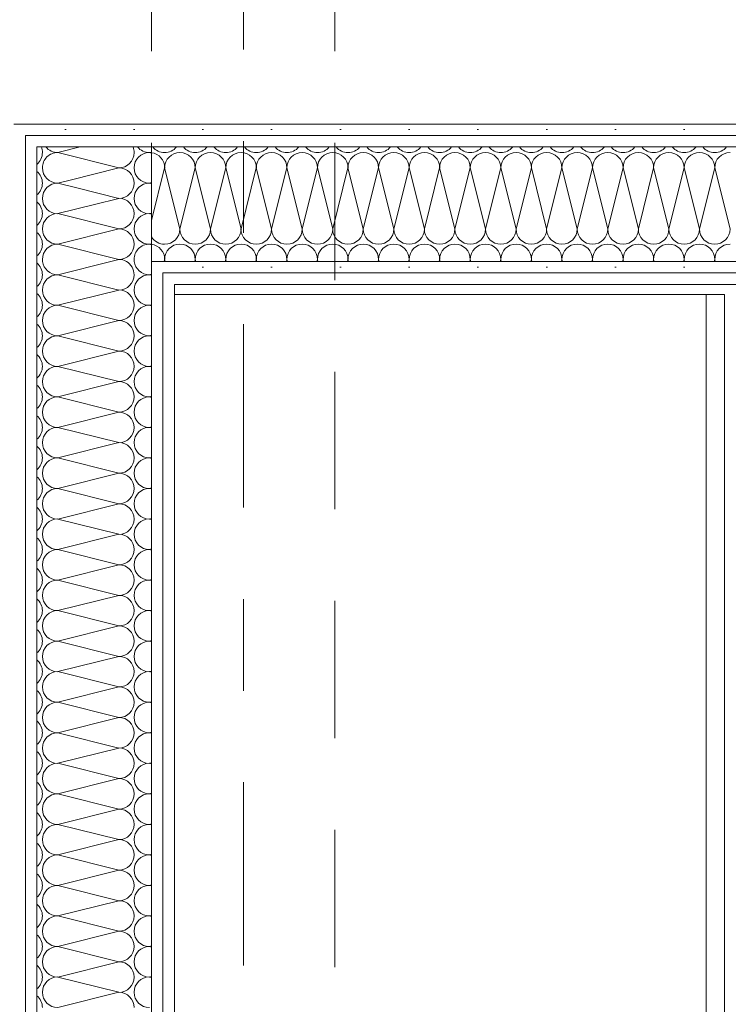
# Model space of a CAD drawing. Header units: metres. Extents: x -167 to 233, y -155 to 122.
# Tile 43 of 176: x 42.507 to 43.28, y 31.349 to 32.424. Entities that reach past the tile are written whole.
import ezdxf
from ezdxf.enums import TextEntityAlignment as Align

# ---------------------------------------------------------------- set-up
doc = ezdxf.new("R2010")
doc.units = ezdxf.units.M
doc.header["$MEASUREMENT"] = 0
doc.linetypes.add('Raster', pattern=[0.4, 0.2, -0.1, 0, -0.1])
doc.linetypes.add('Untersicht', pattern=[0.2, 0.15, -0.05])
for name, color, linetype in [('10 Wand außen', 7, 'Continuous'), ('20 Träger', 7, 'Continuous'), ('50 Möblierung', 7, 'Continuous'), ('90 Achsraster', 7, 'Continuous')]:
    doc.layers.add(name, color=color, linetype=linetype)
doc.styles.add('ERSTELLTER_STIL_2', font='arial.ttf')
pattern_1 = [(0, (27236.132094, 33357.27905), (0, 0.075), [0, -0.075])]

# ---------------------------------------------------------------- blocks, each defined once
blk = doc.blocks.new('*X18', base_point=(27236.1321, 33357.279))
at = {"layer": '10 Wand außen', "color": 8, "linetype": 'Continuous', "lineweight": 18}
for p, q in [((42.5488, 32.279), (42.5733, 32.2852)), ((42.5488, 32.279), (42.6154, 32.2624)), ((42.6488, 32.279), (42.6511, 32.2796)), ((42.6488, 32.279), (42.6511, 32.2785)), ((42.5622, 32.2491), (42.6154, 32.2624)), ((42.6488, 32.2457), (42.6511, 32.2463)), ((42.6488, 32.2457), (42.6511, 32.2451)), ((42.5712, 32.2401), (42.6154, 32.229)), ((42.5889, 32.2224), (42.6154, 32.229)), ((42.6488, 32.2124), (42.6511, 32.213)), ((42.6488, 32.2124), (42.6511, 32.2118)), ((42.6488, 32.179), (42.6511, 32.1796)), ((42.6488, 32.179), (42.6511, 32.1785))]:
    blk.add_line(p, q, dxfattribs=at)
for centre, start, end in [((42.5154, 32.279), 0.4414, 21.5986), ((42.5488, 32.2957), 219.1902, 270), ((42.5488, 32.2624), 90, 134.6891), ((42.6154, 32.279), 270, 0), ((42.6154, 32.279), 0, 21.5986), ((42.6488, 32.2624), 90, 180), ((42.6488, 32.2957), 219.1902, 270), ((42.6154, 32.2457), 0, 90), ((42.6488, 32.2624), 180, 270), ((42.6154, 32.2457), 270, 0), ((42.6488, 32.229), 90, 180), ((42.6154, 32.2124), 0, 90), ((42.6488, 32.229), 180, 270), ((42.6154, 32.2124), 270.4381, 0), ((42.6488, 32.1957), 90, 180), ((42.6154, 32.179), 0.4414, 89.5586), ((42.6488, 32.1957), 180, 270), ((42.6488, 32.1624), 90, 134.6891)]:
    blk.add_arc(centre, 0.0167, start, end, dxfattribs=at)
blk = doc.blocks.new('*X19', base_point=(27236.1321, 33357.279))
at = {"layer": '10 Wand außen', "color": 8, "linetype": 'Continuous', "lineweight": 18}
for p, q in [((42.5488, 32.2457), (42.5622, 32.2491)), ((42.5488, 32.2457), (42.5712, 32.2401)), ((42.5488, 32.2124), (42.5889, 32.2224)), ((42.5488, 32.2124), (42.6154, 32.1957)), ((42.5488, 32.179), (42.6154, 32.1957)), ((42.5488, 32.179), (42.6154, 32.1624)), ((42.6066, 32.1602), (42.6154, 32.1624))]:
    blk.add_line(p, q, dxfattribs=at)
for centre, start, end in [((42.5154, 32.279), 309.7599, 0), ((42.5154, 32.279), 0, 0.4414), ((42.5488, 32.2624), 134.6891, 180), ((42.5154, 32.2457), 0, 50.2401), ((42.5488, 32.2624), 180, 270), ((42.5154, 32.2457), 309.7599, 0), ((42.5488, 32.229), 90, 180), ((42.5154, 32.2124), 0, 50.2401), ((42.5488, 32.229), 180, 270), ((42.5154, 32.2124), 309.7599, 0), ((42.5488, 32.1957), 90, 180), ((42.5154, 32.179), 0, 50.2401), ((42.5488, 32.1957), 180, 270), ((42.6154, 32.2124), 270, 270.4381), ((42.6154, 32.179), 89.5586, 90), ((42.5154, 32.179), 309.7599, 0), ((42.5488, 32.1624), 90, 180), ((42.6154, 32.179), 270, 0), ((42.6154, 32.179), 0, 0.4414), ((42.6488, 32.1624), 134.6891, 180), ((42.5488, 32.1624), 180, 187.5792), ((42.6154, 32.1457), 60.2389, 90), ((42.6488, 32.1624), 180, 187.5792)]:
    blk.add_arc(centre, 0.0167, start, end, dxfattribs=at)
blk = doc.blocks.new('*X20', base_point=(27236.1321, 33357.279))
at = {"layer": '10 Wand außen', "color": 8, "linetype": 'Continuous', "lineweight": 18}
for p, q in [((42.5488, 32.1457), (42.6066, 32.1602)), ((42.5488, 32.1457), (42.6154, 32.129)), ((42.6488, 32.1457), (42.6511, 32.1463)), ((42.6488, 32.1457), (42.6511, 32.1451)), ((42.5488, 32.1124), (42.6154, 32.129)), ((42.5488, 32.1124), (42.6154, 32.0957)), ((42.6488, 32.1124), (42.6511, 32.113)), ((42.6488, 32.1124), (42.6511, 32.1118)), ((42.5488, 32.079), (42.6154, 32.0957)), ((42.5488, 32.079), (42.6154, 32.0624)), ((42.6488, 32.079), (42.6511, 32.0796)), ((42.6488, 32.079), (42.6511, 32.0785)), ((42.5488, 32.0457), (42.6154, 32.0624)), ((42.5488, 32.0457), (42.6154, 32.029)), ((42.6488, 32.0457), (42.6511, 32.0463)), ((42.6488, 32.0457), (42.6511, 32.0451)), ((42.5488, 32.0124), (42.6154, 32.029)), ((42.5488, 32.0124), (42.6154, 31.9957)), ((42.6488, 32.0124), (42.6511, 32.013)), ((42.6488, 32.0124), (42.6511, 32.0118)), ((42.5488, 31.979), (42.6154, 31.9957)), ((42.5488, 31.979), (42.6154, 31.9624)), ((42.6488, 31.979), (42.6511, 31.9796)), ((42.6488, 31.979), (42.6511, 31.9785)), ((42.5488, 31.9457), (42.6154, 31.9624)), ((42.5488, 31.9457), (42.6154, 31.929)), ((42.6488, 31.9457), (42.6511, 31.9463)), ((42.6488, 31.9457), (42.6511, 31.9451)), ((42.5488, 31.9124), (42.6154, 31.929)), ((42.5488, 31.9124), (42.6154, 31.8957)), ((42.6488, 31.9124), (42.6511, 31.913)), ((42.6488, 31.9124), (42.6511, 31.9118)), ((42.5488, 31.879), (42.6154, 31.8957)), ((42.6488, 31.879), (42.6511, 31.8796)), ((42.5488, 31.879), (42.6154, 31.8624)), ((42.6488, 31.879), (42.6511, 31.8785)), ((42.5488, 31.8457), (42.6154, 31.8624)), ((42.5488, 31.8457), (42.6154, 31.829)), ((42.6488, 31.8457), (42.6511, 31.8463)), ((42.6488, 31.8457), (42.6511, 31.8451)), ((42.5488, 31.8124), (42.6154, 31.829)), ((42.5488, 31.8124), (42.6154, 31.7957)), ((42.6488, 31.8124), (42.6511, 31.813)), ((42.6488, 31.8124), (42.6511, 31.8118)), ((42.5488, 31.779), (42.6154, 31.7957)), ((42.5488, 31.779), (42.6154, 31.7624)), ((42.6488, 31.779), (42.6511, 31.7796)), ((42.6488, 31.779), (42.6511, 31.7785)), ((42.5488, 31.7457), (42.6154, 31.7624)), ((42.5488, 31.7457), (42.6154, 31.729)), ((42.6488, 31.7457), (42.6511, 31.7463)), ((42.6488, 31.7457), (42.6511, 31.7451)), ((42.5488, 31.7124), (42.6154, 31.729)), ((42.5488, 31.7124), (42.6154, 31.6957)), ((42.6488, 31.7124), (42.6511, 31.713)), ((42.6488, 31.7124), (42.6511, 31.7118)), ((42.5488, 31.679), (42.6154, 31.6957)), ((42.5488, 31.679), (42.6154, 31.6624)), ((42.6488, 31.679), (42.6511, 31.6796)), ((42.6488, 31.679), (42.6511, 31.6785)), ((42.5488, 31.6457), (42.6154, 31.6624)), ((42.5488, 31.6457), (42.6154, 31.629)), ((42.6488, 31.6457), (42.6511, 31.6463)), ((42.6488, 31.6457), (42.6511, 31.6451)), ((42.5488, 31.6124), (42.6154, 31.629)), ((42.5488, 31.6124), (42.6154, 31.5957)), ((42.6488, 31.6124), (42.6511, 31.613)), ((42.6488, 31.6124), (42.6511, 31.6118)), ((42.5488, 31.579), (42.6154, 31.5957)), ((42.5488, 31.579), (42.6154, 31.5624)), ((42.6488, 31.579), (42.6511, 31.5796)), ((42.6488, 31.579), (42.6511, 31.5785)), ((42.5488, 31.5457), (42.6154, 31.5624)), ((42.5488, 31.5457), (42.6154, 31.529)), ((42.6488, 31.5457), (42.6511, 31.5463)), ((42.6488, 31.5457), (42.6511, 31.5451)), ((42.5488, 31.5124), (42.6154, 31.529)), ((42.5488, 31.5124), (42.6154, 31.4957)), ((42.6488, 31.5124), (42.6511, 31.513)), ((42.6488, 31.5124), (42.6511, 31.5118)), ((42.5488, 31.479), (42.6154, 31.4957)), ((42.5488, 31.479), (42.6154, 31.4624)), ((42.6488, 31.479), (42.6511, 31.4796)), ((42.6488, 31.479), (42.6511, 31.4785)), ((42.5488, 31.4457), (42.6154, 31.4624)), ((42.5488, 31.4457), (42.6154, 31.429)), ((42.6488, 31.4457), (42.6511, 31.4463)), ((42.6488, 31.4457), (42.6511, 31.4451)), ((42.5488, 31.4124), (42.6154, 31.429)), ((42.5488, 31.4124), (42.6154, 31.3957)), ((42.6488, 31.4124), (42.6511, 31.413)), ((42.6488, 31.4124), (42.6511, 31.4118)), ((42.5488, 31.379), (42.6154, 31.3957)), ((42.5488, 31.379), (42.6154, 31.3624)), ((42.6488, 31.379), (42.6511, 31.3796)), ((42.6488, 31.379), (42.6511, 31.3785)), ((42.5488, 31.3457), (42.6154, 31.3624))]:
    blk.add_line(p, q, dxfattribs=at)
for centre, start, end in [((42.5488, 32.1624), 187.5792, 270), ((42.6154, 32.1457), 0, 60.2389), ((42.6488, 32.1624), 187.5792, 270), ((42.5154, 32.1457), 0, 50.2401), ((42.5154, 32.1457), 309.7599, 0), ((42.5488, 32.129), 90, 180), ((42.6154, 32.1457), 270, 0), ((42.6488, 32.129), 90, 180), ((42.5488, 32.129), 180, 270), ((42.6154, 32.1124), 0, 90), ((42.6488, 32.129), 180, 270), ((42.5154, 32.1124), 0, 50.2401), ((42.5154, 32.1124), 309.7599, 0), ((42.5488, 32.0957), 90, 180), ((42.6154, 32.1124), 270, 0), ((42.6488, 32.0957), 90, 180), ((42.5488, 32.0957), 180, 270), ((42.6154, 32.079), 0, 90), ((42.6488, 32.0957), 180, 270), ((42.5154, 32.079), 0, 50.2401), ((42.5154, 32.079), 309.7599, 0), ((42.5488, 32.0624), 90, 180), ((42.6154, 32.079), 270, 0), ((42.6488, 32.0624), 90, 180), ((42.5488, 32.0624), 180, 270), ((42.6154, 32.0457), 0, 90), ((42.6488, 32.0624), 180, 270), ((42.5154, 32.0457), 0, 50.2401), ((42.5154, 32.0457), 309.7599, 0), ((42.5488, 32.029), 90, 180), ((42.6154, 32.0457), 270, 0), ((42.6488, 32.029), 90, 180), ((42.5154, 32.0124), 0, 50.2401), ((42.5488, 32.029), 180, 270), ((42.6154, 32.0124), 0, 90), ((42.6488, 32.029), 180, 270), ((42.5154, 32.0124), 309.7599, 0), ((42.5488, 31.9957), 90, 180), ((42.6154, 32.0124), 270, 0), ((42.6488, 31.9957), 90, 180), ((42.5154, 31.979), 0, 50.2401), ((42.5488, 31.9957), 180, 270), ((42.6154, 31.979), 0, 90), ((42.6488, 31.9957), 180, 270), ((42.5154, 31.979), 309.7599, 0), ((42.5488, 31.9624), 90, 180), ((42.6154, 31.979), 270, 0), ((42.6488, 31.9624), 90, 180), ((42.5154, 31.9457), 0, 50.2401), ((42.5488, 31.9624), 180, 270), ((42.6154, 31.9457), 0, 90), ((42.6488, 31.9624), 180, 270), ((42.5154, 31.9457), 309.7599, 0), ((42.5488, 31.929), 90, 180), ((42.6154, 31.9457), 270, 0), ((42.6488, 31.929), 90, 180), ((42.5154, 31.9124), 0, 50.2401), ((42.5488, 31.929), 180, 270), ((42.6154, 31.9124), 0, 90), ((42.6488, 31.929), 180, 270), ((42.5154, 31.9124), 309.7599, 0), ((42.5488, 31.8957), 90, 180), ((42.6154, 31.9124), 270, 0), ((42.6488, 31.8957), 90, 180), ((42.5154, 31.879), 0, 50.2401), ((42.5488, 31.8957), 180, 270), ((42.6154, 31.879), 0, 90), ((42.6488, 31.8957), 180, 270), ((42.5154, 31.879), 309.7599, 0), ((42.5488, 31.8624), 90, 180), ((42.6154, 31.879), 270, 0), ((42.6488, 31.8624), 90, 180), ((42.5154, 31.8457), 0, 50.2401), ((42.5488, 31.8624), 180, 270), ((42.6154, 31.8457), 0, 90), ((42.6488, 31.8624), 180, 270), ((42.5154, 31.8457), 309.7599, 0), ((42.5488, 31.829), 90, 180), ((42.6154, 31.8457), 270, 0), ((42.6488, 31.829), 90, 180), ((42.5488, 31.829), 180, 270), ((42.6154, 31.8124), 0, 90), ((42.6488, 31.829), 180, 270), ((42.5154, 31.8124), 0, 50.2401), ((42.5154, 31.8124), 309.7599, 0), ((42.5488, 31.7957), 90, 180), ((42.6154, 31.8124), 270, 0), ((42.6488, 31.7957), 90, 180), ((42.5488, 31.7957), 180, 270), ((42.6154, 31.779), 0, 90), ((42.6488, 31.7957), 180, 270), ((42.5154, 31.779), 0, 50.2401), ((42.5154, 31.779), 309.7599, 0), ((42.5488, 31.7624), 90, 180), ((42.6154, 31.779), 270, 0), ((42.6488, 31.7624), 90, 180), ((42.5488, 31.7624), 180, 270), ((42.6154, 31.7457), 0, 90), ((42.6488, 31.7624), 180, 270), ((42.5154, 31.7457), 0, 50.2401), ((42.5154, 31.7457), 309.7599, 0), ((42.5488, 31.729), 90, 180), ((42.6154, 31.7457), 270, 0), ((42.6488, 31.729), 90, 180), ((42.5488, 31.729), 180, 270), ((42.6154, 31.7124), 0, 90), ((42.6488, 31.729), 180, 270), ((42.5154, 31.7124), 0, 50.2401), ((42.5154, 31.7124), 309.7599, 0), ((42.5488, 31.6957), 90, 180), ((42.6154, 31.7124), 270, 0), ((42.6488, 31.6957), 90, 180), ((42.5154, 31.679), 0, 50.2401), ((42.5488, 31.6957), 180, 270), ((42.6154, 31.679), 0, 90), ((42.6488, 31.6957), 180, 270), ((42.5154, 31.679), 309.7599, 0), ((42.5488, 31.6624), 90, 180), ((42.6154, 31.679), 270, 0), ((42.6488, 31.6624), 90, 180), ((42.5154, 31.6457), 0, 50.2401), ((42.5488, 31.6624), 180, 270), ((42.6154, 31.6457), 0, 90), ((42.6488, 31.6624), 180, 270), ((42.5154, 31.6457), 309.7599, 0), ((42.5488, 31.629), 90, 180), ((42.6154, 31.6457), 270, 0), ((42.6488, 31.629), 90, 180), ((42.5154, 31.6124), 0, 50.2401), ((42.5488, 31.629), 180, 270), ((42.6154, 31.6124), 0, 90), ((42.6488, 31.629), 180, 270), ((42.5154, 31.6124), 309.7599, 0), ((42.5488, 31.5957), 90, 180), ((42.6154, 31.6124), 270, 0), ((42.6488, 31.5957), 90, 180), ((42.5154, 31.579), 0, 50.2401), ((42.5488, 31.5957), 180, 270), ((42.6154, 31.579), 0, 90), ((42.6488, 31.5957), 180, 270), ((42.5154, 31.579), 309.7599, 0), ((42.5488, 31.5624), 90, 180), ((42.6154, 31.579), 270, 0), ((42.6488, 31.5624), 90, 180), ((42.5154, 31.5457), 0, 50.2401), ((42.5488, 31.5624), 180, 270), ((42.6154, 31.5457), 0, 90), ((42.6488, 31.5624), 180, 270), ((42.5154, 31.5457), 309.7599, 0), ((42.5488, 31.529), 90, 180), ((42.6154, 31.5457), 270, 0), ((42.6488, 31.529), 90, 180), ((42.5154, 31.5124), 0, 50.2401), ((42.5488, 31.529), 180, 270), ((42.6154, 31.5124), 0, 90), ((42.6488, 31.529), 180, 270), ((42.5154, 31.5124), 309.7599, 0), ((42.5488, 31.4957), 90, 180), ((42.6154, 31.5124), 270, 0), ((42.6488, 31.4957), 90, 180), ((42.5488, 31.4957), 180, 270), ((42.6154, 31.479), 0, 90), ((42.6488, 31.4957), 180, 270), ((42.5154, 31.479), 0, 50.2401), ((42.5154, 31.479), 309.7599, 0), ((42.5488, 31.4624), 90, 180), ((42.6154, 31.479), 270, 0), ((42.6488, 31.4624), 90, 180), ((42.5488, 31.4624), 180, 270), ((42.6154, 31.4457), 0, 90), ((42.6488, 31.4624), 180, 270), ((42.5154, 31.4457), 0, 50.2401), ((42.5154, 31.4457), 309.7599, 0), ((42.5488, 31.429), 90, 180), ((42.6154, 31.4457), 270, 0), ((42.6488, 31.429), 90, 180), ((42.5488, 31.429), 180, 270), ((42.6154, 31.4124), 0, 90), ((42.6488, 31.429), 180, 270), ((42.5154, 31.4124), 0, 50.2401), ((42.5154, 31.4124), 309.7599, 0), ((42.5488, 31.3957), 90, 180), ((42.6154, 31.4124), 270, 0), ((42.6488, 31.3957), 90, 180), ((42.5154, 31.379), 0, 50.2401), ((42.5488, 31.3957), 180, 270), ((42.6154, 31.379), 0, 90), ((42.6488, 31.3957), 180, 270), ((42.5154, 31.379), 309.7599, 0), ((42.5488, 31.3624), 90, 180), ((42.6154, 31.379), 270, 0), ((42.6488, 31.3624), 90, 180), ((42.5154, 31.3457), 0, 50.2401), ((42.5488, 31.3624), 180, 270), ((42.6154, 31.3457), 0, 90), ((42.6488, 31.3624), 180, 270)]:
    blk.add_arc(centre, 0.0167, start, end, dxfattribs=at)
blk = doc.blocks.new('*X21', base_point=(27236.1321, 33357.279))
at = {"layer": '10 Wand außen', "color": 8, "linetype": 'Continuous', "lineweight": 18}
for p, q in [((42.6654, 32.2624), (42.6511, 32.205)), ((42.6654, 32.2624), (42.6821, 32.1957)), ((42.6988, 32.2624), (42.6821, 32.1957)), ((42.6988, 32.2624), (42.7154, 32.1957)), ((42.7321, 32.2624), (42.7154, 32.1957)), ((42.7321, 32.2624), (42.7488, 32.1957)), ((42.7654, 32.2624), (42.7488, 32.1957)), ((42.7654, 32.2624), (42.7821, 32.1957)), ((42.7988, 32.2624), (42.7821, 32.1957)), ((42.7988, 32.2624), (42.8154, 32.1957)), ((42.8321, 32.2624), (42.8154, 32.1957)), ((42.8321, 32.2624), (42.8488, 32.1957)), ((42.8654, 32.2624), (42.8488, 32.1957)), ((42.8654, 32.2624), (42.8821, 32.1957)), ((42.8988, 32.2624), (42.8821, 32.1957)), ((42.8988, 32.2624), (42.9154, 32.1957)), ((42.9321, 32.2624), (42.9154, 32.1957)), ((42.9321, 32.2624), (42.9488, 32.1957)), ((42.9654, 32.2624), (42.9488, 32.1957)), ((42.9654, 32.2624), (42.9821, 32.1957)), ((42.9988, 32.2624), (42.9821, 32.1957)), ((42.9988, 32.2624), (43.0154, 32.1957)), ((43.0321, 32.2624), (43.0154, 32.1957)), ((43.0321, 32.2624), (43.0488, 32.1957)), ((43.0654, 32.2624), (43.0488, 32.1957)), ((43.0654, 32.2624), (43.0821, 32.1957)), ((43.0988, 32.2624), (43.0821, 32.1957)), ((43.0988, 32.2624), (43.1154, 32.1957)), ((43.1321, 32.2624), (43.1154, 32.1957)), ((43.1321, 32.2624), (43.1488, 32.1957)), ((43.1654, 32.2624), (43.1488, 32.1957)), ((43.1654, 32.2624), (43.1821, 32.1957)), ((43.1988, 32.2624), (43.1821, 32.1957)), ((43.1988, 32.2624), (43.2154, 32.1957)), ((43.2321, 32.2624), (43.2154, 32.1957)), ((43.2321, 32.2624), (43.2488, 32.1957)), ((43.2654, 32.2624), (43.2488, 32.1957)), ((43.2654, 32.2624), (43.2821, 32.1957)), ((42.6654, 32.1624), (42.6649, 32.1602)), ((42.6654, 32.1624), (42.666, 32.1602)), ((42.6988, 32.1624), (42.6982, 32.1602)), ((42.6988, 32.1624), (42.6993, 32.1602)), ((42.7321, 32.1624), (42.7315, 32.1602)), ((42.7321, 32.1624), (42.7326, 32.1602)), ((42.7654, 32.1624), (42.7649, 32.1602)), ((42.7654, 32.1624), (42.766, 32.1602)), ((42.7988, 32.1624), (42.7982, 32.1602)), ((42.7988, 32.1624), (42.7993, 32.1602)), ((42.8321, 32.1624), (42.8315, 32.1602)), ((42.8321, 32.1624), (42.8326, 32.1602)), ((42.8654, 32.1624), (42.8649, 32.1602)), ((42.8654, 32.1624), (42.866, 32.1602)), ((42.8988, 32.1624), (42.8982, 32.1602)), ((42.8988, 32.1624), (42.8993, 32.1602)), ((42.9321, 32.1624), (42.9315, 32.1602)), ((42.9321, 32.1624), (42.9326, 32.1602)), ((42.9654, 32.1624), (42.9649, 32.1602)), ((42.9654, 32.1624), (42.966, 32.1602)), ((42.9988, 32.1624), (42.9982, 32.1602)), ((42.9988, 32.1624), (42.9993, 32.1602)), ((43.0321, 32.1624), (43.0315, 32.1602)), ((43.0321, 32.1624), (43.0326, 32.1602)), ((43.0654, 32.1624), (43.0649, 32.1602)), ((43.0654, 32.1624), (43.066, 32.1602)), ((43.0988, 32.1624), (43.0982, 32.1602)), ((43.0988, 32.1624), (43.0993, 32.1602)), ((43.1321, 32.1624), (43.1315, 32.1602)), ((43.1321, 32.1624), (43.1326, 32.1602)), ((43.1654, 32.1624), (43.1649, 32.1602)), ((43.1654, 32.1624), (43.166, 32.1602)), ((43.1988, 32.1624), (43.1982, 32.1602)), ((43.1988, 32.1624), (43.1993, 32.1602)), ((43.2321, 32.1624), (43.2315, 32.1602)), ((43.2321, 32.1624), (43.2326, 32.1602)), ((43.2654, 32.1624), (43.2649, 32.1602)), ((43.2654, 32.1624), (43.266, 32.1602))]:
    blk.add_line(p, q, dxfattribs=at)
for centre, start, end in [((42.6488, 32.2624), 0, 81.9769), ((42.6654, 32.2957), 219.1902, 270), ((42.6654, 32.2957), 270, 320.8098), ((42.6821, 32.2624), 90, 180), ((42.6821, 32.2624), 0, 90), ((42.6988, 32.2957), 219.1902, 270), ((42.6988, 32.2957), 270, 320.8098), ((42.7154, 32.2624), 90, 180), ((42.7154, 32.2624), 0, 90), ((42.7321, 32.2957), 219.1902, 270), ((42.7321, 32.2957), 270, 320.8098), ((42.7488, 32.2624), 90, 180), ((42.7488, 32.2624), 0, 90), ((42.7654, 32.2957), 219.1902, 270), ((42.7654, 32.2957), 270, 320.8098), ((42.7821, 32.2624), 90, 180), ((42.7821, 32.2624), 0, 90), ((42.7988, 32.2957), 219.1902, 270), ((42.7988, 32.2957), 270, 320.8098), ((42.8154, 32.2624), 90, 180), ((42.8154, 32.2624), 0, 90), ((42.8321, 32.2957), 219.1902, 270), ((42.8321, 32.2957), 270, 320.8098), ((42.8488, 32.2624), 90, 180), ((42.8488, 32.2624), 0, 90), ((42.8654, 32.2957), 219.1902, 270), ((42.8654, 32.2957), 270, 320.8098), ((42.8821, 32.2624), 90, 180), ((42.8821, 32.2624), 0, 90), ((42.8988, 32.2957), 219.1902, 270), ((42.8988, 32.2957), 270, 320.8098), ((42.9154, 32.2624), 90, 180), ((42.9154, 32.2624), 0, 90), ((42.9321, 32.2957), 219.1902, 270), ((42.9321, 32.2957), 270, 320.8098), ((42.9488, 32.2624), 90, 180), ((42.9488, 32.2624), 0, 90), ((42.9654, 32.2957), 219.1902, 270), ((42.9654, 32.2957), 270, 320.8098), ((42.9821, 32.2624), 90, 180), ((42.9821, 32.2624), 0, 90), ((42.9988, 32.2957), 219.1902, 270), ((42.9988, 32.2957), 270, 320.8098), ((43.0154, 32.2624), 90, 180), ((43.0154, 32.2624), 0, 90), ((43.0321, 32.2957), 219.1902, 270), ((43.0321, 32.2957), 270, 320.8098), ((43.0488, 32.2624), 90, 180), ((43.0488, 32.2624), 0, 90), ((43.0654, 32.2957), 219.1902, 270), ((43.0654, 32.2957), 270, 320.8098), ((43.0821, 32.2624), 90, 180), ((43.0821, 32.2624), 0, 90), ((43.0988, 32.2957), 219.1902, 270), ((43.0988, 32.2957), 270, 320.8098), ((43.1154, 32.2624), 90, 180), ((43.1154, 32.2624), 0, 90), ((43.1321, 32.2957), 219.1902, 270), ((43.1321, 32.2957), 270, 320.8098), ((43.1488, 32.2624), 90, 180), ((43.1488, 32.2624), 0, 90), ((43.1654, 32.2957), 219.1902, 270), ((43.1654, 32.2957), 270, 320.8098), ((43.1821, 32.2624), 90, 180), ((43.1821, 32.2624), 0, 90), ((43.1988, 32.2957), 219.1902, 270), ((43.1988, 32.2957), 270, 320.8098), ((43.2154, 32.2624), 90, 180), ((43.2154, 32.2624), 0, 90), ((43.2321, 32.2957), 219.1902, 270), ((43.2321, 32.2957), 270, 320.8098), ((43.2488, 32.2624), 90, 180), ((43.2488, 32.2624), 0, 90), ((43.2654, 32.2957), 219.1902, 270), ((43.2654, 32.2957), 270, 320.8098), ((43.2821, 32.2624), 90, 180), ((42.6654, 32.1957), 270, 0), ((42.6988, 32.1957), 180, 270), ((42.6988, 32.1957), 270, 0), ((42.7321, 32.1957), 180, 270), ((42.7321, 32.1957), 270, 0), ((42.7654, 32.1957), 180, 270), ((42.7654, 32.1957), 270, 0), ((42.7988, 32.1957), 180, 270), ((42.7988, 32.1957), 270, 0), ((42.8321, 32.1957), 180, 270), ((42.8321, 32.1957), 270, 0), ((42.8654, 32.1957), 180, 270), ((42.8654, 32.1957), 270, 0), ((42.8988, 32.1957), 180, 270), ((42.8988, 32.1957), 270, 0), ((42.9321, 32.1957), 180, 270), ((42.9321, 32.1957), 270, 0), ((42.9654, 32.1957), 180, 270), ((42.9654, 32.1957), 270, 0), ((42.9988, 32.1957), 180, 270), ((42.9988, 32.1957), 270, 0), ((43.0321, 32.1957), 180, 270), ((43.0321, 32.1957), 270, 0), ((43.0654, 32.1957), 180, 270), ((43.0654, 32.1957), 270, 0), ((43.0988, 32.1957), 180, 270), ((43.0988, 32.1957), 270, 0), ((43.1321, 32.1957), 180, 270), ((43.1321, 32.1957), 270, 0), ((43.1654, 32.1957), 180, 270), ((43.1654, 32.1957), 270, 0), ((43.1988, 32.1957), 180, 270), ((43.1988, 32.1957), 270, 0), ((43.2321, 32.1957), 180, 270), ((43.2321, 32.1957), 270, 0), ((43.2654, 32.1957), 180, 270), ((43.2654, 32.1957), 270, 0), ((42.6654, 32.1957), 210.6353, 270), ((42.6488, 32.1624), 0, 81.9769), ((42.6821, 32.1624), 90, 180), ((42.6821, 32.1624), 0, 90), ((42.7154, 32.1624), 90, 180), ((42.7154, 32.1624), 0, 90), ((42.7488, 32.1624), 90, 180), ((42.7488, 32.1624), 0, 90), ((42.7821, 32.1624), 90, 180), ((42.7821, 32.1624), 0, 90), ((42.8154, 32.1624), 90, 180), ((42.8154, 32.1624), 0, 90), ((42.8488, 32.1624), 90, 180), ((42.8488, 32.1624), 0, 90), ((42.8821, 32.1624), 90, 180), ((42.8821, 32.1624), 0, 90), ((42.9154, 32.1624), 90, 180), ((42.9154, 32.1624), 0, 90), ((42.9488, 32.1624), 90, 180), ((42.9488, 32.1624), 0, 90), ((42.9821, 32.1624), 90, 180), ((42.9821, 32.1624), 0, 90), ((43.0154, 32.1624), 90, 180), ((43.0154, 32.1624), 0, 90), ((43.0488, 32.1624), 90, 180), ((43.0488, 32.1624), 0, 90), ((43.0821, 32.1624), 90, 180), ((43.0821, 32.1624), 0, 90), ((43.1154, 32.1624), 90, 180), ((43.1154, 32.1624), 0, 90), ((43.1488, 32.1624), 90, 180), ((43.1488, 32.1624), 0, 90), ((43.1821, 32.1624), 90, 180), ((43.1821, 32.1624), 0, 90), ((43.2154, 32.1624), 90, 180), ((43.2154, 32.1624), 0, 90), ((43.2488, 32.1624), 90, 180), ((43.2488, 32.1624), 0, 90), ((43.2821, 32.1624), 90, 180)]:
    blk.add_arc(centre, 0.0167, start, end, dxfattribs=at)
blk = doc.blocks.new('Standard-Rastermarker_137')
at = {"layer": '90 Achsraster', "color": 14, "linetype": 'Raster', "lineweight": 18, "true_color": 0xa80000}
blk.add_line((1, 0), (24.7309, 0), dxfattribs=at)
at = {"layer": '90 Achsraster', "color": 14, "lineweight": 18, "true_color": 0xa80000, "style": 'ERSTELLTER_STIL_2'}
for tag, p in [('AC_MarkerText_1_0', (-0.5686, -0.0686)), ('AC_MarkerText_1_1', (25.8623, -0.0686))]:
    blk.add_attdef(tag, text='', height=0.3, rotation=90, dxfattribs=at).set_placement(p, align=Align.TOP_CENTER)
blk = doc.blocks.new('Kleiderschrank modular 27')
at = {"layer": '50 Möblierung', "color": 7, "linetype": 'Continuous', "lineweight": 13}
blk.add_line((0, 0.02), (3.2845, 0.02), dxfattribs=at)
at = {"layer": '50 Möblierung', "color": 7, "linetype": 'Continuous', "lineweight": 13, "flags": 128}
blk.add_lwpolyline([(0, 0), (3.2845, 0), (3.2845, 0.6), (0, 0.6)], close=True, dxfattribs=at)

msp = doc.modelspace()

# ---------------------------------------------------------------- hatches: boundary and pattern name
at = {"layer": '10 Wand außen', "linetype": 'Continuous', "lineweight": 13, "true_color": 0x000100}
h = msp.add_hatch(dxfattribs=at)
h.set_pattern_fill('Gipskarton_0001', color=98, style=0, pattern_type=2)
h.set_pattern_definition(pattern_1)
h.paths.add_polyline_path([(42.5136, 32.3102), (42.5011, 32.3102), (42.5136, 32.2977)])
h = msp.add_hatch(dxfattribs=at)
h.set_pattern_fill('Gipskarton_0001', color=98, style=0, pattern_type=2)
h.set_pattern_definition(pattern_1)
h.paths.add_polyline_path([(42.5136, 32.2977), (42.5011, 32.3102), (42.5011, 32.2977)])
h = msp.add_hatch(dxfattribs=at)
h.set_pattern_fill('Gipskarton_0001', color=98, style=0, pattern_type=2)
h.set_pattern_definition(pattern_1)
h.paths.add_polyline_path([(42.5136, 32.3102), (42.5136, 32.2977), (45.8862, 32.2977), (45.8862, 32.3102)])
h = msp.add_hatch(dxfattribs=at)
h.set_pattern_fill('Gipskarton_0001', color=98, style=0, pattern_type=2)
h.set_pattern_definition(pattern_1)
h.paths.add_polyline_path([(42.5011, 32.2977), (42.5011, 28.8397), (42.5136, 28.8397), (42.5136, 32.2977)])
h = msp.add_hatch(dxfattribs=at)
h.set_pattern_fill('Gipskarton_0001', color=98, style=0, pattern_type=2)
h.set_pattern_definition(pattern_1)
h.paths.add_polyline_path([(42.5261, 32.2977), (42.5136, 32.2977), (42.5261, 32.2852)])
h = msp.add_hatch(dxfattribs=at)
h.set_pattern_fill('Gipskarton_0001', color=98, style=0, pattern_type=2)
h.set_pattern_definition(pattern_1)
h.paths.add_polyline_path([(42.5261, 32.2852), (42.5136, 32.2977), (42.5136, 32.2852)])
h = msp.add_hatch(dxfattribs=at)
h.set_pattern_fill('Gipskarton_0001', color=98, style=0, pattern_type=2)
h.set_pattern_definition(pattern_1)
h.paths.add_polyline_path([(42.5261, 32.2852), (45.8862, 32.2852), (45.8862, 32.2977), (42.5261, 32.2977)])
h = msp.add_hatch(dxfattribs=at)
h.set_pattern_fill('Gipskarton_0001', color=98, style=0, pattern_type=2)
h.set_pattern_definition(pattern_1)
h.paths.add_polyline_path([(42.5136, 32.2852), (42.5136, 28.8397), (42.5261, 28.8397), (42.5261, 32.2852)])
h = msp.add_hatch(dxfattribs=at)
h.set_pattern_fill('Gipskarton_0001', color=98, style=0, pattern_type=2)
h.set_pattern_definition(pattern_1)
h.paths.add_polyline_path([(42.6636, 32.1602), (42.6511, 32.1602), (42.6636, 32.1477)])
h = msp.add_hatch(dxfattribs=at)
h.set_pattern_fill('Gipskarton_0001', color=98, style=0, pattern_type=2)
h.set_pattern_definition(pattern_1)
h.paths.add_polyline_path([(42.6636, 32.1477), (42.6511, 32.1602), (42.6511, 32.1477)])
h = msp.add_hatch(dxfattribs=at)
h.set_pattern_fill('Gipskarton_0001', color=98, style=0, pattern_type=2)
h.set_pattern_definition(pattern_1)
h.paths.add_polyline_path([(42.6636, 32.1477), (45.8862, 32.1477), (45.8862, 32.1602), (42.6636, 32.1602)])
h = msp.add_hatch(dxfattribs=at)
h.set_pattern_fill('Gipskarton_0001', color=98, style=0, pattern_type=2)
h.set_pattern_definition(pattern_1)
h.paths.add_polyline_path([(42.6511, 32.1477), (42.6511, 28.8397), (42.6636, 28.8397), (42.6636, 32.1477)])
h = msp.add_hatch(dxfattribs=at)
h.set_pattern_fill('Gipskarton_0001', color=98, style=0, pattern_type=2)
h.set_pattern_definition(pattern_1)
h.paths.add_polyline_path([(42.6761, 32.1477), (42.6636, 32.1477), (42.6761, 32.1352)])
h = msp.add_hatch(dxfattribs=at)
h.set_pattern_fill('Gipskarton_0001', color=98, style=0, pattern_type=2)
h.set_pattern_definition(pattern_1)
h.paths.add_polyline_path([(42.6761, 32.1352), (42.6636, 32.1477), (42.6636, 32.1352)])
h = msp.add_hatch(dxfattribs=at)
h.set_pattern_fill('Gipskarton_0001', color=98, style=0, pattern_type=2)
h.set_pattern_definition(pattern_1)
h.paths.add_polyline_path([(45.8862, 32.1477), (42.6761, 32.1477), (42.6761, 32.1352), (45.8862, 32.1352)])
h = msp.add_hatch(dxfattribs=at)
h.set_pattern_fill('Gipskarton_0001', color=98, style=0, pattern_type=2)
h.set_pattern_definition(pattern_1)
h.paths.add_polyline_path([(42.6636, 32.1352), (42.6636, 28.8397), (42.6761, 28.8397), (42.6761, 32.1352)])

# ---------------------------------------------------------------- linework, layer by layer
at = {"layer": '10 Wand außen', "color": 7, "linetype": 'Continuous', "lineweight": 13}
for p, q in [((42.5136, 32.2977), (42.5136, 32.2852)), ((42.5261, 32.2977), (42.5136, 32.2977)), ((45.8862, 32.2977), (42.5261, 32.2977)), ((42.5136, 32.2852), (42.5136, 28.8397)), ((42.6511, 32.2852), (42.5261, 32.2852)), ((42.5261, 32.2852), (42.5261, 32.1602)), ((42.6511, 32.2852), (42.5261, 32.2852)), ((45.8862, 32.2852), (42.6511, 32.2852)), ((42.5261, 32.1602), (42.5261, 28.8397)), ((42.6636, 32.1602), (42.6511, 32.1602)), ((42.6511, 28.8397), (42.6511, 32.1602)), ((42.6636, 32.1602), (42.6511, 32.1602)), ((42.6636, 32.1602), (45.8862, 32.1602)), ((42.6636, 28.8397), (42.6636, 32.1477)), ((42.6636, 32.1477), (45.8862, 32.1477))]:
    msp.add_line(p, q, dxfattribs=at)
at = {"layer": '10 Wand außen', "color": 7, "linetype": 'Continuous', "lineweight": 13, "flags": 128}
for points in [[(42.5011, 32.3102), (42.5136, 32.3102)], [(45.8862, 32.3102), (42.5136, 32.3102)], [(42.6761, 28.8397), (42.6761, 32.1352)], [(42.6761, 32.1352), (45.8862, 32.1352)]]:
    msp.add_lwpolyline(points, dxfattribs=at)
at = {"layer": '20 Träger', "color": 7, "linetype": 'Untersicht', "lineweight": 18}
for p, q in [((42.6511, 27.6397), (42.6511, 44.5397)), ((42.8511, 27.6397), (42.8511, 44.5397))]:
    msp.add_line(p, q, dxfattribs=at)

# ---------------------------------------------------------------- block references
at = {"layer": '10 Wand außen', "color": 7, "lineweight": 35}
for name in ['*X19', '*X18', '*X21', '*X20']:
    msp.add_blockref(name, (27236.1321, 33357.279), dxfattribs=at)
at = {"layer": '50 Möblierung', "color": 7, "linetype": 'Continuous', "lineweight": 18, "rotation": 90}
msp.add_blockref('Kleiderschrank modular 27', (43.2761, 28.8397), dxfattribs=at)
at = {"layer": '90 Achsraster', "color": 7, "linetype": 'Continuous', "lineweight": 18, "rotation": 270}
msp.add_blockref('Standard-Rastermarker_137', (42.7515, 47.5916), dxfattribs=at)

doc.saveas('drawing.dxf')
